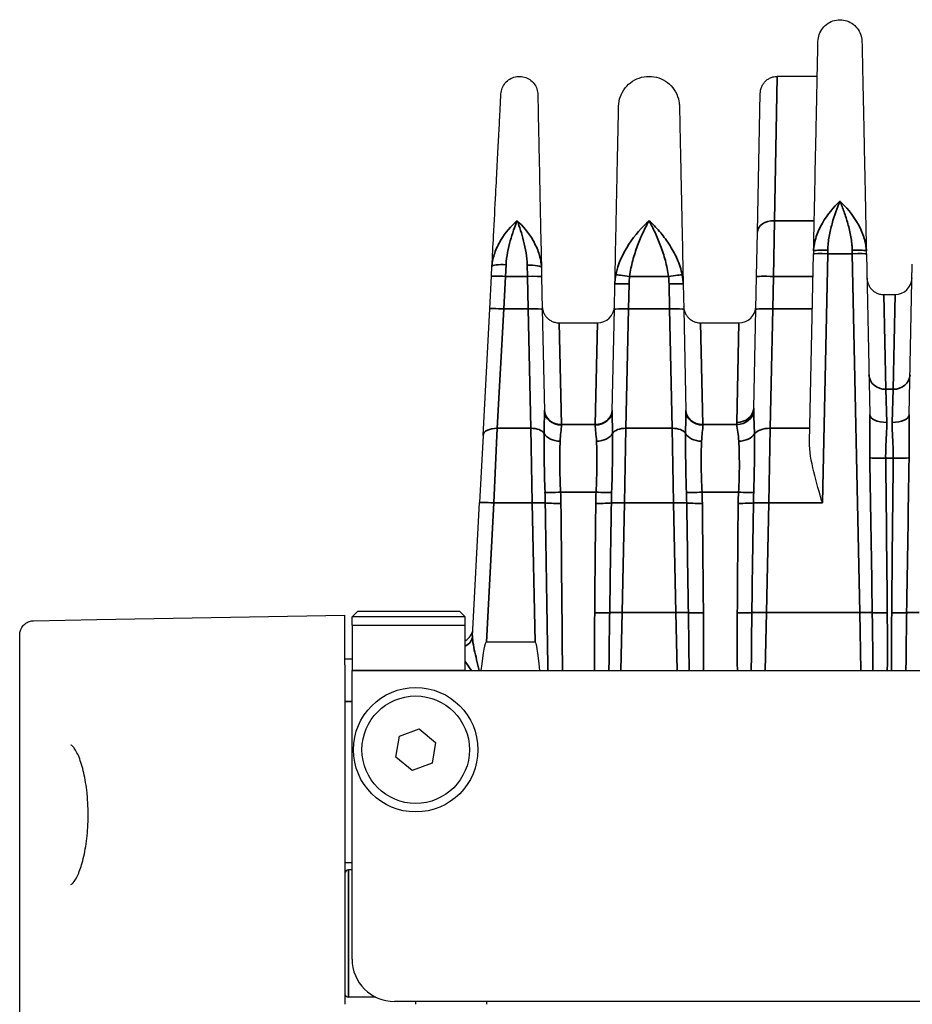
# Model space of a CAD drawing. Header units: millimetres. Extents: x 399 to 6233, y -1870 to 1602.
# Tile 137 of 256: x 5379 to 5410, y -662 to -627. Entities that reach past the tile are written whole.
import ezdxf

# ---------------------------------------------------------------- set-up
doc = ezdxf.new("R2010")
doc.units = ezdxf.units.MM
doc.layers.add('可見 (ISO)', color=7, linetype='Continuous', lineweight=25)
doc.layers.add('窄部可見 (ISO)', color=7, linetype='Continuous', lineweight=35)

msp = doc.modelspace()

# ---------------------------------------------------------------- linework, layer by layer
at = {"layer": '可見 (ISO)'}
for p, q in [((5406.755, -629.003), (5405.343, -629.003)), ((5404.64, -634.506), (5404.743, -629.59)), ((5404.607, -636.081), (5404.64, -634.506)), ((5406.626, -635.173), (5406.624, -635.278)), ((5408.494, -635.278), (5408.492, -635.173)), ((5406.485, -641.919), (5406.624, -635.278)), ((5408.494, -635.278), (5408.613, -640.957)), ((5395.237, -636.064), (5395.255, -635.72)), ((5397.004, -635.758), (5397.011, -636.088)), ((5410.005, -640.957), (5410.116, -635.64)), ((5395.177, -637.216), (5395.237, -636.064)), ((5397.011, -636.08), (5397.035, -637.231)), ((5404.583, -637.233), (5404.607, -636.081)), ((5399.583, -637.231), (5399.602, -636.34)), ((5402.016, -636.34), (5402.035, -637.231)), ((5409.111, -636.716), (5409.506, -636.716)), ((5394.942, -641.697), (5395.177, -637.216)), ((5397.035, -637.231), (5397.11, -640.825)), ((5399.508, -640.825), (5399.583, -637.231)), ((5402.035, -637.231), (5402.11, -640.825)), ((5404.51, -640.729), (5404.583, -637.233)), ((5397.632, -637.716), (5398.985, -637.716)), ((5402.632, -637.716), (5403.985, -637.716)), ((5394.942, -641.697), (5394.817, -644.07)), ((5394.57, -648.781), (5394.817, -644.07)), ((5381.286, -648.206), (5390.059, -648.053)), ((5390.059, -649.802), (5390.059, -648.053)), ((5390.509, -647.903), (5390.309, -648.103)), ((5390.509, -647.903), (5394.109, -647.903)), ((5394.109, -647.903), (5394.309, -648.103)), ((5379.05, -648.245), (5381.286, -648.206)), ((5394.309, -648.103), (5390.309, -648.103)), ((5390.309, -648.403), (5390.309, -648.103)), ((5390.309, -648.403), (5394.309, -648.403)), ((5390.309, -648.403), (5390.309, -650.003)), ((5394.309, -648.403), (5394.309, -648.103)), ((5394.309, -650.003), (5394.309, -648.403)), ((5378.559, -673.446), (5378.559, -648.745)), ((5396.781, -649.003), (5395.059, -649.003)), ((5390.309, -649.603), (5390.059, -649.603)), ((5390.059, -649.802), (5390.059, -661.803)), ((5390.309, -660.203), (5390.309, -650.003)), ((5394.309, -650.003), (5498.809, -650.003)), ((5391.982, -652.323), (5392.686, -652.063)), ((5392.686, -652.063), (5393.263, -652.543)), ((5391.855, -653.062), (5391.982, -652.323)), ((5393.263, -652.543), (5393.136, -653.283)), ((5392.432, -653.542), (5391.855, -653.062)), ((5393.136, -653.283), (5392.432, -653.542)), ((5390.309, -656.803), (5390.059, -656.803)), ((5390.309, -657.053), (5390.184, -657.053)), ((5391.155, -661.553), (5390.184, -661.553)), ((5501.309, -661.703), (5391.809, -661.703)), ((5392.559, -661.803), (5392.559, -661.703)), ((5395.059, -661.703), (5395.059, -661.803))]:
    msp.add_line(p, q, dxfattribs=at)
for radius in [2.2, 1.9]:
    msp.add_circle((5392.559, -652.803), radius, dxfattribs=at)
for centre, radius, start, end in [((5409.506, -636.116), 0.6, 270, 358.8), ((5398.985, -637.116), 0.6, 270, 358.8), ((5403.985, -637.116), 0.6, 270, 358.8), ((5394.084, -648.503), 0.5, 296.6773, 357), ((5390.184, -657.178), 0.125, 90, 180), ((5391.809, -660.203), 1.5, 180, 270), ((5390.184, -661.428), 0.125, 180, 270)]:
    msp.add_arc(centre, radius, start, end, dxfattribs=at)
for centre, major_axis, ratio, start_param, end_param in [((5393.808, -672.875), (-1.251, -23.873), 0.020916, 3.142688, 3.433153), ((5397.281, -672.875), (0.5, -23.873), 0.02094, 2.85069, 3.141154)]:
    msp.add_ellipse(centre, major_axis=major_axis, ratio=ratio, start_param=start_param, end_param=end_param, dxfattribs=at)
for points, knots in [([(5406.781, -627.764), (5406.783, -627.68), (5406.799, -627.596), (5406.855, -627.438), (5406.897, -627.363), (5407.002, -627.231), (5407.066, -627.173), (5407.208, -627.081), (5407.287, -627.047), (5407.451, -627.006), (5407.537, -626.998), (5407.705, -627.012), (5407.789, -627.033), (5407.944, -627.099), (5408.016, -627.146), (5408.142, -627.259), (5408.196, -627.326), (5408.278, -627.473), (5408.308, -627.554), (5408.331, -627.679), (5408.335, -627.721), (5408.336, -627.764)], [0, 0, 0, 0, 0.0250428, 0.0250428, 0.0503287, 0.0503287, 0.0756059, 0.0756059, 0.1008834, 0.1008834, 0.1261608, 0.1261608, 0.1514383, 0.1514383, 0.1767157, 0.1767157, 0.2019932, 0.2019932, 0.2272707, 0.2272707, 0.2400159, 0.2400159, 0.2400159, 0.2400159]), ([(5406.626, -635.173), (5406.635, -634.768), (5406.643, -634.373), (5406.651, -633.999), (5406.654, -633.839), (5406.657, -633.681), (5406.661, -633.526), (5406.672, -633.007), (5406.682, -632.517), (5406.691, -632.061), (5406.701, -631.604), (5406.71, -631.181), (5406.718, -630.792), (5406.726, -630.402), (5406.734, -630.044), (5406.74, -629.724), (5406.743, -629.613), (5406.745, -629.507), (5406.747, -629.406), (5406.751, -629.214), (5406.755, -629.038), (5406.758, -628.879), (5406.763, -628.635), (5406.767, -628.429), (5406.771, -628.263), (5406.778, -627.93), (5406.781, -627.764), (5406.781, -627.764)], [0.0264933, 0.0264933, 0.0264933, 0.0264933, 0.0679433, 0.0679433, 0.0679433, 0.0856819, 0.0856819, 0.0856819, 0.1448706, 0.1448706, 0.1448706, 0.2040592, 0.2040592, 0.2040592, 0.2632479, 0.2632479, 0.2632479, 0.2837247, 0.2837247, 0.2837247, 0.3224365, 0.3224365, 0.3224365, 0.3816251, 0.3816251, 0.3816251, 0.5, 0.5, 0.5, 0.5]), ([(5408.336, -627.764), (5408.336, -627.764), (5408.34, -627.93), (5408.347, -628.263), (5408.35, -628.429), (5408.355, -628.635), (5408.36, -628.878), (5408.363, -629.038), (5408.367, -629.213), (5408.371, -629.406), (5408.373, -629.507), (5408.375, -629.613), (5408.377, -629.724), (5408.384, -630.044), (5408.392, -630.402), (5408.4, -630.791), (5408.408, -631.181), (5408.417, -631.604), (5408.426, -632.061), (5408.436, -632.517), (5408.446, -633.007), (5408.457, -633.526), (5408.46, -633.681), (5408.464, -633.839), (5408.467, -633.999), (5408.475, -634.373), (5408.483, -634.767), (5408.492, -635.173)], [0.5000077, 0.5000077, 0.5000077, 0.5000077, 0.6183797, 0.6183797, 0.6183797, 0.6775684, 0.6775684, 0.6775684, 0.7162875, 0.7162875, 0.7162875, 0.736757, 0.736757, 0.736757, 0.7959457, 0.7959457, 0.7959457, 0.8551343, 0.8551343, 0.8551343, 0.914323, 0.914323, 0.914323, 0.9320642, 0.9320642, 0.9320642, 0.9735087, 0.9735087, 0.9735087, 0.9735087]), ([(5395.575, -629.62), (5395.578, -629.55), (5395.594, -629.48), (5395.645, -629.349), (5395.682, -629.287), (5395.773, -629.179), (5395.828, -629.132), (5395.949, -629.06), (5396.017, -629.033), (5396.154, -629.003), (5396.227, -628.999), (5396.367, -629.014), (5396.437, -629.034), (5396.564, -629.094), (5396.624, -629.135), (5396.726, -629.232), (5396.769, -629.29), (5396.835, -629.415), (5396.857, -629.484), (5396.873, -629.582), (5396.875, -629.611), (5396.876, -629.64)], [0, 0, 0, 0, 0.0209405, 0.0209405, 0.0421091, 0.0421091, 0.0632694, 0.0632694, 0.08443, 0.08443, 0.1055906, 0.1055906, 0.1267512, 0.1267512, 0.1479119, 0.1479119, 0.1690725, 0.1690725, 0.1902331, 0.1902331, 0.1988858, 0.1988858, 0.1988858, 0.1988858]), ([(5399.733, -630.056), (5399.736, -629.94), (5399.757, -629.823), (5399.836, -629.605), (5399.894, -629.5), (5400.039, -629.318), (5400.128, -629.237), (5400.324, -629.111), (5400.434, -629.063), (5400.66, -629.007), (5400.779, -628.997), (5401.011, -629.015), (5401.127, -629.044), (5401.342, -629.137), (5401.442, -629.201), (5401.615, -629.357), (5401.69, -629.451), (5401.804, -629.654), (5401.845, -629.766), (5401.877, -629.939), (5401.883, -629.997), (5401.884, -630.056)], [0, 0, 0, 0, 0.0347035, 0.0347035, 0.0696795, 0.0696795, 0.1046456, 0.1046456, 0.139612, 0.139612, 0.1745784, 0.1745784, 0.2095448, 0.2095448, 0.2445112, 0.2445112, 0.2794777, 0.2794777, 0.3144441, 0.3144441, 0.3320164, 0.3320164, 0.3320164, 0.3320164]), ([(5404.743, -629.59), (5404.744, -629.567), (5404.745, -629.544), (5404.752, -629.499), (5404.756, -629.476), (5404.772, -629.412), (5404.788, -629.371), (5404.826, -629.295), (5404.849, -629.259), (5404.902, -629.194), (5404.932, -629.164), (5404.997, -629.111), (5405.032, -629.088), (5405.107, -629.049), (5405.146, -629.034), (5405.238, -629.01), (5405.29, -629.003), (5405.343, -629.003)], [0, 0, 0, 0, 0.00692113, 0.00692113, 0.01375081, 0.01375081, 0.02679823, 0.02679823, 0.0393646, 0.0393646, 0.05193098, 0.05193098, 0.06449736, 0.06449736, 0.07706374, 0.07706374, 0.09281867, 0.09281867, 0.09281867, 0.09281867]), ([(5395.255, -635.719), (5395.274, -635.348), (5395.293, -634.989), (5395.311, -634.652), (5395.339, -634.12), (5395.365, -633.617), (5395.389, -633.158), (5395.409, -632.783), (5395.427, -632.435), (5395.444, -632.113), (5395.461, -631.791), (5395.477, -631.492), (5395.49, -631.229), (5395.496, -631.128), (5395.501, -631.033), (5395.505, -630.941), (5395.513, -630.794), (5395.52, -630.658), (5395.527, -630.534), (5395.537, -630.334), (5395.546, -630.165), (5395.553, -630.029), (5395.568, -629.756), (5395.575, -629.62), (5395.575, -629.62)], [0.0306519, 0.0306519, 0.0306519, 0.0306519, 0.0761423, 0.0761423, 0.0761423, 0.1479894, 0.1479894, 0.1479894, 0.2066581, 0.2066581, 0.2066581, 0.2653269, 0.2653269, 0.2653269, 0.287704, 0.287704, 0.287704, 0.3239956, 0.3239956, 0.3239956, 0.3826644, 0.3826644, 0.3826644, 0.5, 0.5, 0.5, 0.5]), ([(5396.876, -629.64), (5396.876, -629.64), (5396.879, -629.777), (5396.884, -630.05), (5396.889, -630.271), (5396.895, -630.576), (5396.903, -630.964), (5396.905, -631.055), (5396.907, -631.151), (5396.909, -631.252), (5396.915, -631.516), (5396.921, -631.815), (5396.928, -632.138), (5396.935, -632.46), (5396.942, -632.809), (5396.95, -633.184), (5396.959, -633.643), (5396.97, -634.146), (5396.981, -634.678), (5396.988, -635.017), (5396.996, -635.377), (5397.004, -635.75)], [0.5000084, 0.5000084, 0.5000084, 0.5000084, 0.6173605, 0.6173605, 0.6173605, 0.7122881, 0.7122881, 0.7122881, 0.7347193, 0.7347193, 0.7347193, 0.7933987, 0.7933987, 0.7933987, 0.8520781, 0.8520781, 0.8520781, 0.9238154, 0.9238154, 0.9238154, 0.9694349, 0.9694349, 0.9694349, 0.9694349]), ([(5399.602, -636.34), (5399.612, -635.834), (5399.623, -635.347), (5399.632, -634.905), (5399.641, -634.477), (5399.649, -634.069), (5399.657, -633.688), (5399.665, -633.302), (5399.673, -632.942), (5399.68, -632.61), (5399.687, -632.278), (5399.693, -631.971), (5399.699, -631.702), (5399.702, -631.568), (5399.704, -631.443), (5399.707, -631.325), (5399.709, -631.206), (5399.712, -631.094), (5399.714, -630.991), (5399.718, -630.787), (5399.722, -630.614), (5399.725, -630.475), (5399.73, -630.195), (5399.733, -630.056), (5399.733, -630.056)], [0.0294093, 0.0294093, 0.0294093, 0.0294093, 0.089244, 0.089244, 0.089244, 0.1470574, 0.1470574, 0.1470574, 0.2058814, 0.2058814, 0.2058814, 0.2647055, 0.2647055, 0.2647055, 0.2938656, 0.2938656, 0.2938656, 0.3235296, 0.3235296, 0.3235296, 0.3823536, 0.3823536, 0.3823536, 0.5, 0.5, 0.5, 0.5]), ([(5401.884, -630.056), (5401.884, -630.056), (5401.887, -630.195), (5401.893, -630.474), (5401.898, -630.684), (5401.903, -630.969), (5401.911, -631.325), (5401.913, -631.443), (5401.916, -631.568), (5401.919, -631.702), (5401.924, -631.971), (5401.931, -632.278), (5401.938, -632.61), (5401.945, -632.942), (5401.952, -633.301), (5401.96, -633.688), (5401.968, -634.069), (5401.977, -634.477), (5401.986, -634.905), (5401.995, -635.347), (5402.005, -635.834), (5402.016, -636.34)], [0.5000084, 0.5000084, 0.5000084, 0.5000084, 0.6176498, 0.6176498, 0.6176498, 0.7061501, 0.7061501, 0.7061501, 0.735298, 0.735298, 0.735298, 0.794122, 0.794122, 0.794122, 0.8529461, 0.8529461, 0.8529461, 0.9107639, 0.9107639, 0.9107639, 0.9705942, 0.9705942, 0.9705942, 0.9705942]), ([(5408.512, -636.128), (5408.512, -636.151), (5408.514, -636.175), (5408.52, -636.22), (5408.524, -636.242), (5408.541, -636.307), (5408.556, -636.348), (5408.595, -636.424), (5408.618, -636.46), (5408.67, -636.525), (5408.7, -636.555), (5408.765, -636.608), (5408.801, -636.631), (5408.875, -636.669), (5408.915, -636.684), (5409.006, -636.709), (5409.059, -636.716), (5409.111, -636.716)], [0, 0, 0, 0, 0.00692113, 0.00692113, 0.01375081, 0.01375081, 0.02679823, 0.02679823, 0.0393646, 0.0393646, 0.05193098, 0.05193098, 0.06449736, 0.06449736, 0.07706374, 0.07706374, 0.09281981, 0.09281981, 0.09281981, 0.09281981]), ([(5397.032, -637.128), (5397.033, -637.151), (5397.035, -637.175), (5397.041, -637.22), (5397.045, -637.242), (5397.062, -637.307), (5397.077, -637.348), (5397.116, -637.424), (5397.139, -637.46), (5397.191, -637.525), (5397.221, -637.555), (5397.286, -637.608), (5397.322, -637.631), (5397.396, -637.669), (5397.436, -637.684), (5397.527, -637.709), (5397.58, -637.716), (5397.632, -637.716)], [0, 0, 0, 0, 0.00692113, 0.00692113, 0.01375081, 0.01375081, 0.02679823, 0.02679823, 0.0393646, 0.0393646, 0.05193098, 0.05193098, 0.06449736, 0.06449736, 0.07706374, 0.07706374, 0.09281981, 0.09281981, 0.09281981, 0.09281981]), ([(5402.032, -637.128), (5402.033, -637.151), (5402.035, -637.175), (5402.041, -637.22), (5402.045, -637.242), (5402.062, -637.307), (5402.077, -637.348), (5402.116, -637.424), (5402.139, -637.46), (5402.191, -637.525), (5402.221, -637.555), (5402.286, -637.608), (5402.322, -637.631), (5402.396, -637.669), (5402.436, -637.684), (5402.527, -637.709), (5402.58, -637.716), (5402.632, -637.716)], [0, 0, 0, 0, 0.00692113, 0.00692113, 0.01375081, 0.01375081, 0.02679823, 0.02679823, 0.0393646, 0.0393646, 0.05193098, 0.05193098, 0.06449736, 0.06449736, 0.07706374, 0.07706374, 0.09281981, 0.09281981, 0.09281981, 0.09281981]), ([(5406.939, -644.079), (5406.836, -643.728), (5406.722, -643.347), (5406.543, -642.604), (5406.478, -642.242), (5406.485, -641.919)], [-0.6655719, -0.6655719, -0.6655719, -0.6655719, -0.555783, -0.555783, -0.4460779, -0.4460779, -0.4460779, -0.4460779]), ([(5378.559, -648.745), (5378.559, -648.691), (5378.568, -648.636), (5378.597, -648.55), (5378.613, -648.516), (5378.66, -648.438), (5378.697, -648.395), (5378.765, -648.339), (5378.793, -648.32), (5378.87, -648.278), (5378.923, -648.26), (5379.001, -648.247), (5379.026, -648.245), (5379.05, -648.245)], [0, 0, 0, 0, 0.01613951, 0.01613951, 0.02726405, 0.02726405, 0.04367273, 0.04367273, 0.05366158, 0.05366158, 0.07009685, 0.07009685, 0.07740054, 0.07740054, 0.07740054, 0.07740054]), ([(5380.94, -654.331), (5380.913, -654.079), (5380.873, -653.838), (5380.776, -653.412), (5380.718, -653.222), (5380.594, -652.915), (5380.525, -652.796), (5380.413, -652.658), (5380.371, -652.639), (5380.365, -652.638), (5380.364, -652.638), (5380.364, -652.638)], [0, 0, 0, 0, 0.0798484, 0.0798484, 0.1603704, 0.1603704, 0.2422508, 0.2422508, 0.319718, 0.319718, 0.3306915, 0.3306915, 0.3306915, 0.3306915]), ([(5380.364, -657.567), (5380.364, -657.567), (5380.394, -657.562), (5380.497, -657.45), (5380.562, -657.349), (5380.681, -657.084), (5380.739, -656.919), (5380.842, -656.526), (5380.888, -656.288), (5380.953, -655.786), (5380.973, -655.515), (5380.978, -655.213), (5380.979, -655.181), (5380.979, -655.1), (5380.979, -655.051), (5380.977, -654.857), (5380.97, -654.711), (5380.955, -654.488), (5380.948, -654.409), (5380.94, -654.331)], [0.002547, 0.002547, 0.002547, 0.002547, 0.0800677, 0.0800677, 0.1583486, 0.1583486, 0.2339547, 0.2339547, 0.3160705, 0.3160705, 0.3971781, 0.3971781, 0.4068801, 0.4068801, 0.4214367, 0.4214367, 0.4652627, 0.4652627, 0.4898931, 0.4898931, 0.4898931, 0.4898931])]:
    msp.add_open_spline(points, degree=3, knots=knots, dxfattribs=at)
at = {"layer": '窄部可見 (ISO)'}
for p, q in [((5405.343, -629.003), (5405.24, -634.103)), ((5405.24, -634.103), (5405.207, -636.073)), ((5405.24, -634.103), (5406.649, -634.103)), ((5407.124, -635.271), (5407.126, -635.146)), ((5407.992, -635.146), (5407.994, -635.271)), ((5407.124, -635.271), (5406.939, -644.079)), ((5407.994, -635.271), (5407.124, -635.271)), ((5408.26, -647.956), (5407.994, -635.271)), ((5395.736, -636.073), (5395.754, -635.66)), ((5396.504, -635.678), (5396.511, -636.073)), ((5395.736, -636.073), (5395.676, -637.224)), ((5396.511, -636.073), (5395.736, -636.073)), ((5396.535, -637.224), (5396.511, -636.073)), ((5401.495, -636.073), (5400.123, -636.073)), ((5405.207, -636.073), (5405.183, -637.224)), ((5406.607, -636.073), (5405.207, -636.073)), ((5400.102, -636.333), (5400.083, -637.224)), ((5401.535, -637.224), (5401.516, -636.333)), ((5409.111, -636.716), (5409.183, -640.064)), ((5409.506, -636.716), (5409.435, -640.064)), ((5395.676, -637.224), (5395.441, -641.442)), ((5395.676, -637.224), (5396.535, -637.224)), ((5396.629, -641.442), (5396.535, -637.224)), ((5400.083, -637.224), (5399.989, -641.442)), ((5400.083, -637.224), (5401.535, -637.224)), ((5401.629, -641.442), (5401.535, -637.224)), ((5405.183, -637.224), (5405.088, -641.442)), ((5405.183, -637.224), (5406.583, -637.224)), ((5397.632, -637.716), (5397.709, -641.307)), ((5398.985, -637.716), (5398.908, -641.307)), ((5402.632, -637.716), (5402.709, -641.307)), ((5403.985, -637.716), (5403.91, -641.233)), ((5409.183, -640.064), (5409.435, -640.064)), ((5409.213, -641.233), (5409.183, -640.064)), ((5409.435, -640.064), (5409.405, -641.233)), ((5397.709, -641.307), (5398.908, -641.307)), ((5397.71, -641.323), (5397.709, -641.307)), ((5398.908, -641.307), (5398.908, -641.323)), ((5402.709, -641.307), (5403.911, -641.307)), ((5402.71, -641.323), (5402.709, -641.307)), ((5395.317, -644.079), (5395.441, -641.442)), ((5396.629, -641.442), (5395.441, -641.442)), ((5396.629, -641.442), (5396.678, -644.079)), ((5399.939, -644.079), (5399.989, -641.442)), ((5401.629, -641.442), (5399.989, -641.442)), ((5401.629, -641.442), (5401.678, -644.079)), ((5405.039, -644.079), (5405.088, -641.442)), ((5406.495, -641.442), (5405.088, -641.442)), ((5397.1, -641.906), (5397.1, -641.906)), ((5399.518, -641.906), (5399.518, -641.906)), ((5402.1, -641.906), (5402.1, -641.906)), ((5404.537, -641.906), (5404.537, -641.906)), ((5409.443, -642.501), (5409.175, -642.501)), ((5397.132, -643.741), (5397.132, -643.741)), ((5398.936, -643.7), (5397.682, -643.7)), ((5399.486, -643.741), (5399.486, -643.741)), ((5402.132, -643.741), (5402.132, -643.741)), ((5403.971, -643.7), (5402.682, -643.7)), ((5404.508, -643.741), (5404.508, -643.741)), ((5395.317, -644.079), (5395.059, -649.003)), ((5396.678, -644.079), (5395.317, -644.079)), ((5396.781, -649.003), (5396.678, -644.079)), ((5399.939, -644.079), (5399.858, -647.956)), ((5401.678, -644.079), (5399.939, -644.079)), ((5401.76, -647.956), (5401.678, -644.079)), ((5405.039, -644.079), (5404.958, -647.956)), ((5406.939, -644.079), (5405.039, -644.079)), ((5399.816, -650.003), (5399.858, -647.956)), ((5399.858, -647.956), (5401.76, -647.956)), ((5401.76, -647.956), (5401.802, -650.003)), ((5404.916, -650.003), (5404.958, -647.956)), ((5404.958, -647.956), (5408.26, -647.956)), ((5408.26, -647.956), (5408.302, -650.003)), ((5390.309, -650.003), (5394.309, -650.003)), ((5390.059, -651.103), (5390.309, -651.103)), ((5390.184, -661.553), (5390.184, -657.053))]:
    msp.add_line(p, q, dxfattribs=at)
for centre, major_axis, ratio, start_param, end_param in [((5405.24, -634.518), (-0.6, 0.013), 0.69138, 4.72687, 6.283185), ((5406.846, -634.242), (-0.5, 0.01), 0.691378, 2.40811, 2.408131), ((5407.126, -635.184), (-0.5, 0.01), 0.076588, 4.713993, 6.283185), ((5407.124, -635.288), (-0.5, 0.01), 0.034892, 4.71312, 6.283185), ((5407.994, -635.288), (0.5, 0.01), 0.034892, 0, 1.570065), ((5395.736, -636.09), (-0.499, 0.026), 0.034852, 4.714215, 6.283185), ((5396.511, -636.09), (0.5, 0.01), 0.034892, 0, 1.570065), ((5400.123, -636.09), (-0.495, 0.072), 0.034539, 4.717398, 6.113427), ((5401.495, -636.09), (0.495, 0.072), 0.034539, 0.169758, 1.565787), ((5405.207, -636.094), (-0.6, 0.013), 0.034892, 4.71312, 6.283185), ((5395.676, -637.242), (-0.499, 0.026), 0.034852, 4.714215, 6.283185), ((5396.535, -637.242), (0.5, 0.01), 0.034892, 0, 1.570065), ((5400.083, -637.242), (-0.5, 0.01), 0.034892, 4.71312, 6.283185), ((5401.535, -637.242), (0.5, 0.01), 0.034892, 0, 1.570065), ((5405.183, -637.245), (-0.6, 0.013), 0.034892, 4.71312, 6.283185), ((5409.183, -639.541), (-0.6, -0.013), 0.871195, 0, 1.552549), ((5409.435, -639.541), (0.6, -0.013), 0.871195, 4.730636, 6.283185), ((5403.91, -640.717), (0.6, -0.013), 0.859283, 4.730386, 6.283185), ((5397.709, -640.793), (-0.6, -0.013), 0.856313, 0, 1.552861), ((5397.71, -640.813), (-0.6, -0.013), 0.850862, 0, 1.552975), ((5398.908, -640.793), (0.6, -0.013), 0.856313, 4.730324, 6.283185), ((5398.908, -640.813), (0.6, -0.013), 0.850862, 4.73021, 6.283185), ((5402.709, -640.793), (-0.6, -0.013), 0.856313, 0, 1.552861), ((5402.71, -640.813), (-0.6, -0.013), 0.850862, 0, 1.552975), ((5403.911, -640.793), (0.599, 0.028), 0.856112, 4.672228, 6.168877), ((5409.213, -640.945), (-0.6, -0.013), 0.481235, 0, 1.560716), ((5409.405, -640.945), (0.6, -0.013), 0.481235, 4.722469, 6.283185), ((5395.441, -641.723), (-0.499, 0.026), 0.561617, 4.741814, 6.283185), ((5396.629, -641.723), (0.5, 0.01), 0.56206, 0.324392, 1.559023), ((5399.989, -641.723), (-0.5, 0.01), 0.56206, 4.724162, 5.958793), ((5401.629, -641.723), (0.5, 0.01), 0.56206, 0.324392, 1.559023), ((5405.088, -641.78), (-0.6, 0.013), 0.56206, 4.724162, 5.89911), ((5397.667, -641.505), (-0.6, 0.02), 0.658485, 0.357875, 1.592999), ((5398.951, -641.505), (0.6, 0.02), 0.658485, 4.690186, 5.92531), ((5402.667, -641.505), (-0.6, 0.02), 0.658485, 0.357875, 1.592999), ((5403.981, -641.504), (0.599, 0.027), 0.65857, 4.682756, 5.858717), ((5407.807, -626.346), (0.964, -45.999), 0.010868, 1.081508, 1.212085), ((5409.175, -642.466), (-0.6, -0.007), 0.058754, 0.357898, 1.570091), ((5409.443, -642.466), (0.6, -0.007), 0.058754, 4.713094, 5.925287), ((5410.811, -626.346), (-0.964, -45.999), 0.010868, 5.0711, 5.201678), ((5408.454, -635.133), (-0.533, 32.384), 0.019013, 4.304483, 4.482558), ((5410.164, -635.133), (0.533, 32.384), 0.019013, 1.800628, 1.978702), ((5397.682, -643.664), (0.599, 0.027), 0.058699, 3.540675, 4.709747), ((5394.128, -644.49), (0.015, 8.387), 0.359374, 4.762021, 4.807062), ((5386.015, -644.221), (11.679, 0), 0.998272, 0.010815, 0.044766), ((5410.603, -644.221), (-11.679, 0), 0.998272, 6.23842, 6.27237), ((5398.936, -643.664), (0.599, -0.027), 0.058699, 4.715031, 5.884103), ((5402.489, -644.49), (0.015, -8.387), 0.359374, 4.617716, 4.662757), ((5402.682, -643.664), (0.599, 0.027), 0.058699, 3.540675, 4.709747), ((5399.128, -644.49), (0.015, 8.387), 0.359374, 4.762021, 4.807062), ((5391.015, -644.221), (11.679, 0), 0.998272, 0.010815, 0.044766), ((5414.03, -644.186), (-10.07, 0), 0.998272, 6.234735, 6.273976), ((5403.971, -643.664), (0.599, -0.029), 0.058689, 4.715248, 5.8287), ((5408.67, -644.502), (0.098, -8.678), 0.48068, 4.615075, 4.658173), ((5395.317, -644.096), (-0.499, 0.026), 0.034852, 4.714215, 6.283185), ((5396.678, -644.096), (0.5, 0.01), 0.034892, 0.394772, 1.570065), ((5396.307, -626.346), (0.964, -45.999), 0.010868, 1.03039, 1.174793), ((5397.693, -644.06), (0.6, 0.007), 0.058755, 3.536831, 4.711744), ((5399.666, -635.415), (0.529, 32.381), 0.019208, 1.842505, 1.969301), ((5398.925, -644.06), (0.6, -0.007), 0.058755, 4.713034, 5.887947), ((8527.339, -695.319), (-3128.226, -18.641), 0.998953, 6.260823, 6.262063), ((5399.939, -644.096), (-0.5, 0.01), 0.034892, 4.71312, 5.888413), ((5401.678, -644.096), (0.5, 0.01), 0.034892, 0.394772, 1.570065), ((2274.279, -695.319), (3128.226, -18.641), 0.998953, 0.021122, 0.022363), ((5402.693, -644.06), (0.6, 0.007), 0.058755, 3.536831, 4.711744), ((5401.952, -635.415), (-0.529, 32.381), 0.019208, 4.313885, 4.44068), ((5404.804, -632.864), (0.566, 35.382), 0.019792, 1.894088, 2.012194), ((5403.96, -644.059), (0.6, -0.006), 0.058756, 4.712939, 5.831699), ((8264.429, -687.331), (-2860.217, -15.262), 0.998902, 6.262704, 6.264061), ((5405.039, -644.099), (0.6, -0.013), 0.034892, 1.571527, 2.690649), ((5398.887, -647.935), (0.6, -0.005), 0.058756, 4.712873, 5.794533), ((5399.858, -647.973), (-0.5, 0.01), 0.034892, 4.71312, 5.795128), ((5401.76, -647.973), (0.5, 0.01), 0.034892, 0.488057, 1.570065), ((5402.731, -647.935), (0.6, 0.005), 0.058756, 3.630245, 4.711905), ((5403.929, -647.934), (0.6, -0.004), 0.058757, 4.712779, 5.743713), ((5404.958, -647.977), (0.6, -0.013), 0.034892, 1.571527, 2.60279), ((5408.26, -647.973), (-0.5, -0.01), 0.034892, 3.62965, 4.711658), ((5409.231, -647.935), (0.6, 0.005), 0.058756, 3.630245, 4.711905), ((5409.387, -647.935), (0.6, -0.005), 0.058756, 4.712873, 5.794533), ((5410.358, -647.973), (-0.5, 0.01), 0.034892, 4.71312, 5.795128), ((5394.071, -648.755), (0.499, -0.026), 0.873657, 5.253727, 6.283185)]:
    msp.add_ellipse(centre, major_axis=major_axis, ratio=ratio, start_param=start_param, end_param=end_param, dxfattribs=at)
for points, knots in [([(5406.626, -635.173), (5406.63, -635.004), (5406.664, -634.834), (5406.72, -634.667), (5406.775, -634.501), (5406.851, -634.339), (5406.938, -634.189), (5407.112, -633.888), (5407.336, -633.621), (5407.559, -633.413)], [-0.00000006, -0.00000006, -0.00000006, -0.00000006, 0.000531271, 0.000531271, 0.000531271, 0.001062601, 0.001062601, 0.001062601, 0.002125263, 0.002125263, 0.002125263, 0.002125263]), ([(5407.559, -633.413), (5407.461, -633.651), (5407.362, -633.918), (5407.24, -634.354), (5407.203, -634.507), (5407.148, -634.821), (5407.129, -634.981), (5407.126, -635.146)], [-0.000011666, -0.000011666, -0.000011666, -0.000011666, 0.000975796, 0.000975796, 0.001469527, 0.001469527, 0.001963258, 0.001963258, 0.001963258, 0.001963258]), ([(5407.559, -633.413), (5407.778, -633.617), (5407.995, -633.874), (5408.169, -634.17), (5408.172, -634.176), (5408.176, -634.182), (5408.179, -634.188), (5408.264, -634.335), (5408.338, -634.491), (5408.393, -634.652), (5408.395, -634.657), (5408.396, -634.662), (5408.398, -634.667), (5408.411, -634.707), (5408.424, -634.748), (5408.434, -634.788), (5408.445, -634.83), (5408.455, -634.871), (5408.463, -634.913), (5408.472, -634.958), (5408.478, -635.003), (5408.483, -635.048), (5408.486, -635.071), (5408.488, -635.094), (5408.489, -635.117), (5408.49, -635.136), (5408.491, -635.156), (5408.492, -635.173)], [-0.000011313, -0.000011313, -0.000011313, -0.000011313, 0.001030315, 0.001030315, 0.001030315, 0.001050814, 0.001050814, 0.001050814, 0.001565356, 0.001565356, 0.001565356, 0.001581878, 0.001581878, 0.001581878, 0.001711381, 0.001711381, 0.001711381, 0.001843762, 0.001843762, 0.001843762, 0.001984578, 0.001984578, 0.001984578, 0.002055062, 0.002055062, 0.002055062, 0.002112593, 0.002112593, 0.002112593, 0.002112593]), ([(5407.992, -635.146), (5407.992, -635.14), (5407.991, -635.135), (5407.991, -635.13), (5407.991, -635.118), (5407.991, -635.107), (5407.99, -635.095), (5407.989, -635.074), (5407.988, -635.054), (5407.987, -635.033), (5407.985, -634.992), (5407.981, -634.951), (5407.977, -634.911), (5407.968, -634.829), (5407.957, -634.749), (5407.943, -634.67), (5407.915, -634.511), (5407.878, -634.357), (5407.838, -634.21), (5407.797, -634.065), (5407.752, -633.925), (5407.705, -633.792), (5407.658, -633.659), (5407.608, -633.531), (5407.559, -633.413)], [0, 0, 0, 0, 0.000015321, 0.000015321, 0.000015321, 0.000050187, 0.000050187, 0.000050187, 0.000112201, 0.000112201, 0.000112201, 0.000236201, 0.000236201, 0.000236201, 0.000484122, 0.000484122, 0.000484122, 0.000978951, 0.000978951, 0.000978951, 0.001470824, 0.001470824, 0.001470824, 0.001961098, 0.001961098, 0.001961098, 0.001961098]), ([(5395.255, -635.719), (5395.263, -635.56), (5395.3, -635.399), (5395.353, -635.246), (5395.406, -635.093), (5395.478, -634.944), (5395.561, -634.805), (5395.726, -634.528), (5395.936, -634.286), (5396.146, -634.103)], [-0.00000006, -0.00000006, -0.00000006, -0.00000006, 0.000493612, 0.000493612, 0.000493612, 0.000987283, 0.000987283, 0.000987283, 0.001974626, 0.001974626, 0.001974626, 0.001974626]), ([(5396.146, -634.103), (5396.061, -634.315), (5395.975, -634.551), (5395.866, -634.944), (5395.832, -635.082), (5395.78, -635.364), (5395.761, -635.509), (5395.754, -635.66)], [-0.000011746, -0.000011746, -0.000011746, -0.000011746, 0.000902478, 0.000902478, 0.001359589, 0.001359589, 0.001816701, 0.001816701, 0.001816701, 0.001816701]), ([(5396.146, -634.103), (5396.349, -634.287), (5396.551, -634.527), (5396.709, -634.803), (5396.713, -634.809), (5396.716, -634.814), (5396.719, -634.82), (5396.795, -634.955), (5396.862, -635.1), (5396.912, -635.251), (5396.914, -635.258), (5396.917, -635.265), (5396.919, -635.272), (5396.969, -635.43), (5397, -635.59), (5397.004, -635.75)], [-0.000011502, -0.000011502, -0.000011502, -0.000011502, 0.000964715, 0.000964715, 0.000964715, 0.000984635, 0.000984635, 0.000984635, 0.001460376, 0.001460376, 0.001460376, 0.001482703, 0.001482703, 0.001482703, 0.001980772, 0.001980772, 0.001980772, 0.001980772]), ([(5396.504, -635.678), (5396.501, -635.527), (5396.485, -635.379), (5396.462, -635.235), (5396.439, -635.092), (5396.409, -634.955), (5396.375, -634.824), (5396.308, -634.56), (5396.226, -634.316), (5396.146, -634.103)], [0, 0, 0, 0, 0.000457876, 0.000457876, 0.000457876, 0.000914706, 0.000914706, 0.000914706, 0.001829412, 0.001829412, 0.001829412, 0.001829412]), ([(5399.636, -636.017), (5399.709, -635.635), (5399.886, -635.263), (5400.097, -634.938), (5400.307, -634.613), (5400.559, -634.327), (5400.809, -634.103)], [0, 0, 0, 0, 0.00119489, 0.00119489, 0.00119489, 0.002389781, 0.002389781, 0.002389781, 0.002389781]), ([(5400.809, -634.103), (5400.738, -634.232), (5400.666, -634.373), (5400.597, -634.522), (5400.529, -634.669), (5400.463, -634.823), (5400.403, -634.986), (5400.341, -635.151), (5400.283, -635.328), (5400.235, -635.509), (5400.186, -635.691), (5400.146, -635.879), (5400.123, -636.073)], [-0.000011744, -0.000011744, -0.000011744, -0.000011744, 0.000565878, 0.000565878, 0.000565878, 0.001135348, 0.001135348, 0.001135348, 0.001714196, 0.001714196, 0.001714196, 0.002298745, 0.002298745, 0.002298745, 0.002298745]), ([(5400.809, -634.103), (5400.871, -634.159), (5400.934, -634.219), (5400.996, -634.282), (5401.058, -634.345), (5401.119, -634.412), (5401.179, -634.482), (5401.295, -634.617), (5401.406, -634.763), (5401.51, -634.92), (5401.513, -634.926), (5401.517, -634.931), (5401.52, -634.936), (5401.623, -635.095), (5401.717, -635.264), (5401.795, -635.438), (5401.798, -635.445), (5401.8, -635.451), (5401.803, -635.457), (5401.883, -635.638), (5401.946, -635.825), (5401.982, -636.017)], [-0.00001134, -0.00001134, -0.00001134, -0.00001134, 0.00028763, 0.00028763, 0.00028763, 0.0005866, 0.0005866, 0.0005866, 0.001165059, 0.001165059, 0.001165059, 0.001184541, 0.001184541, 0.001184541, 0.001762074, 0.001762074, 0.001762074, 0.001782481, 0.001782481, 0.001782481, 0.002380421, 0.002380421, 0.002380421, 0.002380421]), ([(5401.495, -636.073), (5401.472, -635.881), (5401.433, -635.696), (5401.385, -635.515), (5401.337, -635.334), (5401.279, -635.158), (5401.218, -634.993), (5401.156, -634.828), (5401.09, -634.671), (5401.021, -634.522), (5400.952, -634.373), (5400.88, -634.231), (5400.809, -634.103)], [0, 0, 0, 0, 0.000572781, 0.000572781, 0.000572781, 0.001145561, 0.001145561, 0.001145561, 0.001718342, 0.001718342, 0.001718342, 0.002291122, 0.002291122, 0.002291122, 0.002291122]), ([(5408.492, -635.173), (5408.491, -635.163), (5408.437, -635.154), (5408.345, -635.149), (5408.252, -635.144), (5408.122, -635.143), (5407.992, -635.146)], [0, 0, 0, 0, 0.5, 0.5, 0.5, 1, 1, 1, 1]), ([(5395.255, -635.719), (5395.256, -635.698), (5395.31, -635.678), (5395.403, -635.667), (5395.495, -635.656), (5395.624, -635.653), (5395.754, -635.66)], [0, 0, 0, 0, 0.5, 0.5, 0.5, 1, 1, 1, 1]), ([(5396.504, -635.678), (5396.634, -635.676), (5396.764, -635.682), (5396.857, -635.695), (5396.949, -635.709), (5397.003, -635.729), (5397.004, -635.75)], [0, 0, 0, 0, 0.5, 0.5, 0.5, 0.9998722, 0.9998722, 0.9998722, 0.9998722]), ([(5399.602, -636.34), (5399.602, -636.334), (5399.602, -636.328), (5399.602, -636.322), (5399.602, -636.315), (5399.603, -636.308), (5399.603, -636.302), (5399.603, -636.288), (5399.604, -636.275), (5399.605, -636.261), (5399.607, -636.234), (5399.609, -636.207), (5399.612, -636.18), (5399.617, -636.125), (5399.625, -636.071), (5399.636, -636.017)], [-0.00000006, -0.00000006, -0.00000006, -0.00000006, 0.0000185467, 0.0000185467, 0.0000185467, 0.0000394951, 0.0000394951, 0.0000394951, 0.0000814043, 0.0000814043, 0.0000814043, 0.0001653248, 0.0001653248, 0.0001653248, 0.0003340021, 0.0003340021, 0.0003340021, 0.0003340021]), ([(5400.102, -636.333), (5399.971, -636.331), (5399.841, -636.33), (5399.748, -636.331), (5399.656, -636.332), (5399.602, -636.335), (5399.602, -636.34)], [0, 0, 0, 0, 0.5, 0.5, 0.5, 1, 1, 1, 1]), ([(5401.516, -636.333), (5401.647, -636.331), (5401.777, -636.33), (5401.869, -636.331), (5401.962, -636.332), (5402.016, -636.336), (5402.016, -636.34)], [0, 0, 0, 0, 0.5, 0.5, 0.5, 1, 1, 1, 1]), ([(5397.101, -641.624), (5397.101, -641.482), (5397.104, -641.342), (5397.107, -641.204), (5397.11, -641.075), (5397.113, -640.948), (5397.11, -640.825)], [0, 0, 0, 0, 0.000535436, 0.000535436, 0.000535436, 0.00103578, 0.00103578, 0.00103578, 0.00103578]), ([(5399.508, -640.825), (5399.505, -640.948), (5399.508, -641.075), (5399.511, -641.204), (5399.514, -641.342), (5399.517, -641.482), (5399.517, -641.624)], [0.000000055, 0.000000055, 0.000000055, 0.000000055, 0.000500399, 0.000500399, 0.000500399, 0.001035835, 0.001035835, 0.001035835, 0.001035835]), ([(5402.101, -641.624), (5402.101, -641.482), (5402.104, -641.342), (5402.107, -641.204), (5402.11, -641.075), (5402.113, -640.948), (5402.11, -640.825)], [0, 0, 0, 0, 0.000535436, 0.000535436, 0.000535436, 0.00103578, 0.00103578, 0.00103578, 0.00103578]), ([(5408.613, -642.485), (5408.609, -642.227), (5408.61, -641.969), (5408.612, -641.714), (5408.612, -641.708), (5408.612, -641.702), (5408.612, -641.696), (5408.614, -641.447), (5408.618, -641.201), (5408.613, -640.957)], [0, 0, 0, 0, 0.000774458, 0.000774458, 0.000774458, 0.000793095, 0.000793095, 0.000793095, 0.001548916, 0.001548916, 0.001548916, 0.001548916]), ([(5410.005, -640.957), (5410, -641.202), (5410.004, -641.451), (5410.006, -641.7), (5410.006, -641.705), (5410.006, -641.71), (5410.006, -641.715), (5410.008, -641.97), (5410.009, -642.227), (5410.005, -642.485)], [0, 0, 0, 0, 0.000759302, 0.000759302, 0.000759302, 0.000774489, 0.000774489, 0.000774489, 0.001548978, 0.001548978, 0.001548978, 0.001548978]), ([(5397.71, -641.323), (5397.712, -641.402), (5397.702, -641.49), (5397.692, -641.586), (5397.682, -641.682), (5397.671, -641.786), (5397.667, -641.9)], [0, 0, 0, 0, 0.000446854, 0.000446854, 0.000446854, 0.000893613, 0.000893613, 0.000893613, 0.000893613]), ([(5398.951, -641.9), (5398.946, -641.786), (5398.935, -641.682), (5398.925, -641.586), (5398.915, -641.49), (5398.906, -641.402), (5398.908, -641.323)], [0, 0, 0, 0, 0.000446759, 0.000446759, 0.000446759, 0.000893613, 0.000893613, 0.000893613, 0.000893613]), ([(5402.71, -641.323), (5402.712, -641.402), (5402.702, -641.49), (5402.692, -641.586), (5402.682, -641.682), (5402.671, -641.786), (5402.667, -641.9)], [0, 0, 0, 0, 0.000446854, 0.000446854, 0.000446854, 0.000893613, 0.000893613, 0.000893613, 0.000893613]), ([(5409.213, -641.233), (5409.217, -641.429), (5409.204, -641.633), (5409.181, -642.057), (5409.172, -642.278), (5409.175, -642.501)], [0, 0, 0, 0, 0.000661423, 0.000661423, 0.001322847, 0.001322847, 0.001322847, 0.001322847]), ([(5409.443, -642.501), (5409.446, -642.278), (5409.437, -642.061), (5409.414, -641.637), (5409.4, -641.429), (5409.405, -641.233)], [0, 0, 0, 0, 0.000661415, 0.000661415, 0.001322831, 0.001322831, 0.001322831, 0.001322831]), ([(5397.131, -643.703), (5397.118, -643.325), (5397.11, -642.96), (5397.1, -642.254), (5397.099, -641.925), (5397.101, -641.624)], [0, 0, 0, 0, 0.001125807, 0.001125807, 0.002251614, 0.002251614, 0.002251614, 0.002251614]), ([(5399.517, -641.624), (5399.518, -641.925), (5399.518, -642.252), (5399.513, -642.605), (5399.509, -642.957), (5399.5, -643.325), (5399.487, -643.703)], [0, 0, 0, 0, 0.001125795, 0.001125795, 0.001125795, 0.00225159, 0.00225159, 0.00225159, 0.00225159]), ([(5402.131, -643.703), (5402.118, -643.325), (5402.11, -642.959), (5402.1, -642.254), (5402.099, -641.925), (5402.101, -641.624)], [0, 0, 0, 0, 0.001138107, 0.001138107, 0.002276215, 0.002276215, 0.002276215, 0.002276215]), ([(5404.534, -641.642), (5404.538, -641.936), (5404.539, -642.267), (5404.535, -642.614), (5404.531, -642.961), (5404.522, -643.331), (5404.509, -643.706)], [0.001060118, 0.001060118, 0.001060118, 0.001060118, 0.002188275, 0.002188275, 0.002188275, 0.003316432, 0.003316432, 0.003316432, 0.003316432]), ([(5397.667, -641.9), (5397.657, -642.15), (5397.65, -642.432), (5397.652, -642.74), (5397.654, -643.047), (5397.664, -643.367), (5397.682, -643.7)], [0, 0, 0, 0, 0.000987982, 0.000987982, 0.000987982, 0.001975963, 0.001975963, 0.001975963, 0.001975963]), ([(5398.936, -643.7), (5398.954, -643.367), (5398.964, -643.044), (5398.966, -642.737), (5398.968, -642.43), (5398.961, -642.15), (5398.951, -641.9)], [0, 0, 0, 0, 0.000987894, 0.000987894, 0.000987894, 0.001975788, 0.001975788, 0.001975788, 0.001975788]), ([(5402.667, -641.9), (5402.657, -642.15), (5402.65, -642.432), (5402.652, -642.74), (5402.654, -643.047), (5402.664, -643.367), (5402.682, -643.7)], [0, 0, 0, 0, 0.000987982, 0.000987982, 0.000987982, 0.001975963, 0.001975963, 0.001975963, 0.001975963]), ([(5403.971, -643.7), (5403.991, -643.368), (5404.001, -643.04), (5404.003, -642.432), (5403.994, -642.146), (5403.981, -641.899)], [0, 0, 0, 0, 0.00099613, 0.00099613, 0.001992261, 0.001992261, 0.001992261, 0.001992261]), ([(5399.417, -647.956), (5399.412, -648.289), (5399.407, -648.622), (5399.403, -648.955), (5399.399, -649.304), (5399.395, -649.653), (5399.392, -650.003)], [0, 0, 0, 0, 0.001000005, 0.001000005, 0.001000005, 0.002048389, 0.002048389, 0.002048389, 0.002048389]), ([(5402.225, -650.003), (5402.223, -649.683), (5402.219, -649.364), (5402.216, -649.045), (5402.211, -648.682), (5402.206, -648.319), (5402.201, -647.956)], [0.000041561, 0.000041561, 0.000041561, 0.000041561, 0.001000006, 0.001000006, 0.001000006, 0.00208995, 0.00208995, 0.00208995, 0.00208995]), ([(5404.443, -647.955), (5404.438, -648.355), (5404.433, -648.755), (5404.43, -649.154), (5404.427, -649.437), (5404.425, -649.72), (5404.423, -650.003)], [0, 0, 0, 0, 0.001200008, 0.001200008, 0.001200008, 0.002049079, 0.002049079, 0.002049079, 0.002049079]), ([(5408.725, -650.003), (5408.723, -649.683), (5408.719, -649.364), (5408.716, -649.045), (5408.711, -648.682), (5408.706, -648.319), (5408.701, -647.956)], [0.000041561, 0.000041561, 0.000041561, 0.000041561, 0.001000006, 0.001000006, 0.001000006, 0.00208995, 0.00208995, 0.00208995, 0.00208995]), ([(5409.917, -647.956), (5409.912, -648.289), (5409.907, -648.622), (5409.903, -648.955), (5409.899, -649.304), (5409.895, -649.653), (5409.892, -650.003)], [0, 0, 0, 0, 0.001000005, 0.001000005, 0.001000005, 0.002048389, 0.002048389, 0.002048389, 0.002048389]), ([(5394.57, -648.781), (5394.565, -648.878), (5394.579, -648.986), (5394.598, -649.099), (5394.617, -649.212), (5394.643, -649.329), (5394.671, -649.448), (5394.699, -649.567), (5394.73, -649.688), (5394.76, -649.811), (5394.776, -649.874), (5394.791, -649.938), (5394.806, -650.003)], [0, 0, 0, 0, 0.000385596, 0.000385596, 0.000385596, 0.000771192, 0.000771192, 0.000771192, 0.001156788, 0.001156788, 0.001156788, 0.001356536, 0.001356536, 0.001356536, 0.001356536]), ([(5394.534, -650.003), (5394.473, -649.917), (5394.412, -649.834), (5394.353, -649.753), (5394.338, -649.731), (5394.323, -649.711), (5394.309, -649.69)], [0.00055001, 0.00055001, 0.00055001, 0.00055001, 0.0008873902, 0.0008873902, 0.0008873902, 0.0009751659, 0.0009751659, 0.0009751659, 0.0009751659])]:
    msp.add_open_spline(points, degree=3, knots=knots, dxfattribs=at)
for points in [[(5400.123, -636.073), (5400.11, -636.159), (5400.103, -636.246), (5400.102, -636.333)], [(5401.516, -636.333), (5401.514, -636.246), (5401.507, -636.159), (5401.495, -636.073)], [(5401.982, -636.017), (5402.003, -636.124), (5402.014, -636.232), (5402.016, -636.34)], [(5404.51, -640.729), (5404.509, -640.761), (5404.509, -640.792), (5404.509, -640.824)], [(5404.509, -640.824), (5404.511, -641.081), (5404.532, -641.357), (5404.534, -641.642)], [(5403.911, -641.307), (5403.91, -641.282), (5403.909, -641.257), (5403.91, -641.233)], [(5403.981, -641.899), (5403.968, -641.664), (5403.92, -641.468), (5403.911, -641.307)], [(5397.693, -644.095), (5397.715, -646.12), (5397.733, -648.1), (5397.746, -650.003)], [(5398.885, -650.003), (5398.88, -649.325), (5398.882, -648.648), (5398.887, -647.97)], [(5402.731, -647.97), (5402.736, -648.648), (5402.738, -649.325), (5402.733, -650.003)], [(5403.931, -650.003), (5403.924, -649.325), (5403.924, -648.647), (5403.929, -647.969)], [(5409.231, -647.97), (5409.236, -648.648), (5409.238, -649.325), (5409.233, -650.003)], [(5409.385, -650.003), (5409.38, -649.325), (5409.382, -648.648), (5409.387, -647.97)]]:
    msp.add_open_spline(points, degree=3, dxfattribs=at)

doc.saveas('drawing.dxf')
